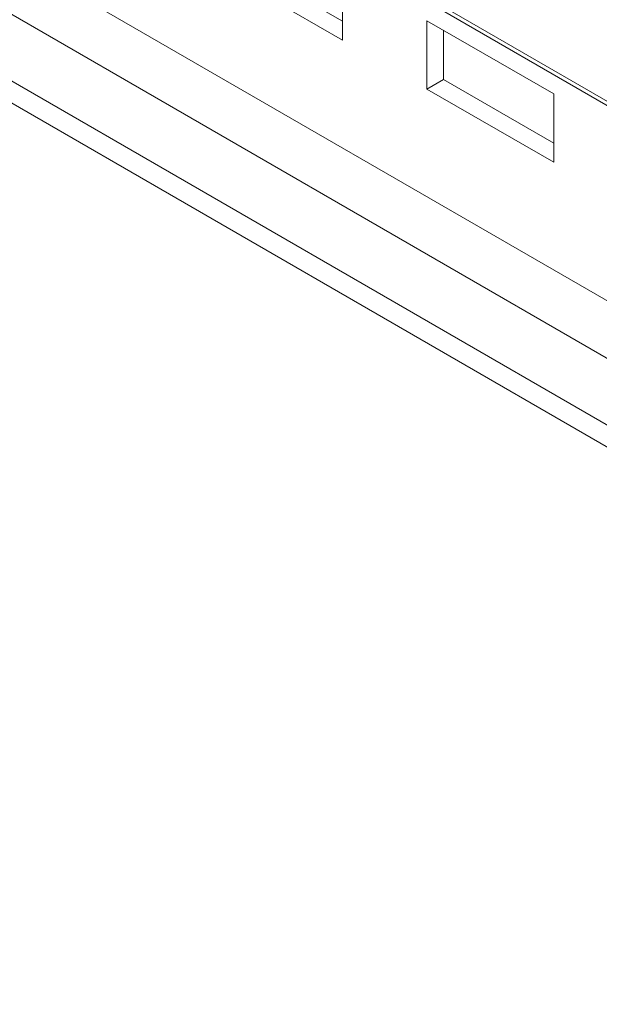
# Model space of a CAD drawing. Header units: millimetres. Extents: x 365 to 1993, y -46 to 1838.
# Tile 10 of 50: x 593 to 690, y 204 to 369. Entities that reach past the tile are written whole.
import ezdxf

# ---------------------------------------------------------------- set-up
doc = ezdxf.new("R2010")
doc.units = ezdxf.units.MM

msp = doc.modelspace()

# ---------------------------------------------------------------- linework, layer by layer
at = {"color": 7, "linetype": 'Continuous', "lineweight": 15}
for p, q in [((563.89, 428.47), (773.34, 307.56)), ((563.89, 427.73), (773.34, 306.82)), ((853.92, 206.84), (500.37, 410.94)), ((852.46, 203.98), (498.91, 408.09)), ((646.73, 368.43), (628.27, 379.09)), ((625.52, 377.5), (646.73, 365.25)), ((646.73, 365.25), (646.73, 376.68)), ((682.09, 356.27), (660.87, 368.52)), ((660.87, 368.52), (660.87, 357.09)), ((663.63, 358.68), (663.63, 366.92)), ((660.87, 357.09), (663.63, 358.68)), ((682.09, 348.02), (663.63, 358.68)), ((660.87, 357.09), (682.09, 344.84)), ((682.09, 344.84), (682.09, 356.27))]:
    msp.add_line(p, q, dxfattribs=at)
at = {"color": 8, "linetype": 'Continuous', "lineweight": 15}
for p, q in [((860.88, 213.97), (508.58, 417.35)), ((805.29, 255.68), (567.37, 393.03))]:
    msp.add_line(p, q, dxfattribs=at)

doc.saveas('drawing.dxf')
